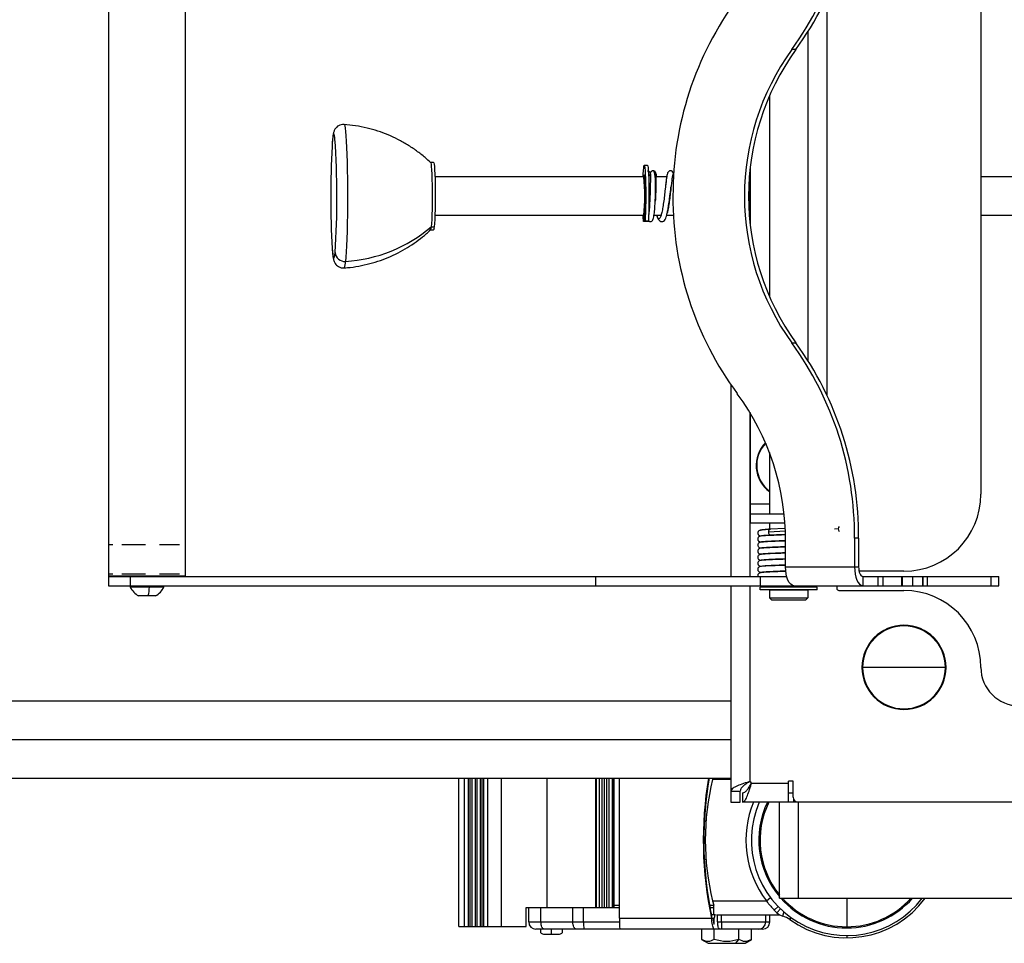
# Model space of a CAD drawing. Header units: millimetres. Extents: x -1710 to 1606, y -930 to 1956.
# Tile 24 of 27: x -585 to -260, y 1462 to 1766. Entities that reach past the tile are written whole.
import ezdxf

# ---------------------------------------------------------------- set-up
doc = ezdxf.new("R2010")
doc.units = ezdxf.units.MM

msp = doc.modelspace()

# ---------------------------------------------------------------- linework, layer by layer
at = {"color": 7, "linetype": 'Continuous', "lineweight": 25}
for p, q in [((-555.89, 1833.62), (-555.89, 1582.8)), ((-555.76, 1582.8), (-555.76, 1833.62)), ((-530.49, 1582.8), (-530.49, 1833.62)), ((-267.72, 1806.64), (-267.72, 1609.79)), ((-318.52, 1642.45), (-318.52, 1773.97)), ((-324.87, 1762.42), (-324.87, 1654.01)), ((-328.86, 1756.61), (-330.2, 1756.61)), ((-337.57, 1741.44), (-337.57, 1674.99)), ((-481.89, 1727.18), (-481.9, 1726.85)), ((-448.51, 1719.32), (-449.52, 1719.32)), ((-377.86, 1718.37), (-378.92, 1718.37)), ((-379.09, 1714.56), (-448.07, 1714.56)), ((-379.06, 1715.19), (-379.09, 1715.19)), ((-379.03, 1714.45), (-379.04, 1714.79)), ((-378.8, 1714.79), (-378.84, 1712.89)), ((-378.72, 1714.79), (-378.8, 1714.79)), ((-371.51, 1714.56), (-375.07, 1714.56)), ((-369.26, 1714.56), (-369.67, 1714.56)), ((-344.05, 1716.08), (-344.05, 1700.35)), ((-343.92, 1717.34), (-343.92, 1699.09)), ((265.68, 1714.56), (-267.72, 1714.56)), ((-370.11, 1711.04), (-370.07, 1711.4)), ((-378.68, 1708.21), (-378.59, 1708.21)), ((-378.69, 1700.44), (-378.74, 1704.92)), ((-379.09, 1701.86), (-448.07, 1701.86)), ((-379.14, 1701.86), (-379.15, 1700.44)), ((-378.72, 1703.18), (-378.91, 1703.18)), ((-377.48, 1701.86), (-377.48, 1701.86)), ((-373.4, 1701.86), (-375.72, 1701.86)), ((-369.26, 1701.86), (-371.53, 1701.86)), ((265.68, 1701.86), (-267.72, 1701.86)), ((-449.3, 1698.12), (-448.29, 1698.12)), ((-377.59, 1699.88), (-379.19, 1699.88)), ((-379.15, 1700.44), (-378.69, 1700.44)), ((-378.64, 1700.02), (-377.57, 1700.02)), ((-449.52, 1697.1), (-448.51, 1697.1)), ((-330.2, 1659.82), (-328.86, 1659.82)), ((-350.27, 1645.89), (-350.27, 1582.67)), ((-344.05, 1636.91), (-344.05, 1582.67)), ((-343.92, 1636.7), (-343.92, 1600.26)), ((-337.57, 1623.6), (-337.57, 1603.31)), ((-337.57, 1606.49), (-343.92, 1606.49)), ((-343.92, 1603.31), (-332.74, 1603.31)), ((-332.47, 1600.26), (-343.92, 1600.26)), ((-332.31, 1597.56), (-337.89, 1597.3)), ((-337.57, 1600.26), (-337.57, 1598.28)), ((-332.36, 1598.52), (-337.28, 1598.29)), ((-314.82, 1598.36), (-316.08, 1598.3)), ((-337.19, 1596.31), (-332.28, 1596.54)), ((-332.24, 1585.85), (-332.24, 1594.1)), ((-309.45, 1595.29), (-309.45, 1585.85)), ((-308.11, 1595.29), (-309.45, 1595.29)), ((-308.11, 1595.29), (-308.11, 1585.85)), ((-554.44, 1593.08), (-555.89, 1593.08)), ((-543.71, 1593.08), (-551.56, 1593.08)), ((-532.46, 1593.08), (-539.11, 1593.08)), ((-530.49, 1593.08), (-530.73, 1593.08)), ((-337.57, 1586.29), (-337.57, 1586.23)), ((-337.57, 1584.25), (-337.57, 1584.23)), ((-332.24, 1585.85), (-308.11, 1585.85)), ((-293.12, 1584.39), (-307.95, 1584.39)), ((-554.44, 1583.45), (-555.89, 1583.45)), ((-530.49, 1582.8), (-555.89, 1582.8)), ((-555.89, 1582.67), (-555.89, 1579.62)), ((-555.89, 1582.67), (-331.86, 1582.67)), ((-555.83, 1579.62), (-555.83, 1582.67)), ((-543.71, 1583.45), (-551.56, 1583.45)), ((-548.79, 1582.67), (-548.79, 1579.62)), ((-540.44, 1582.67), (-540.22, 1582.8)), ((-532.46, 1583.45), (-539.11, 1583.45)), ((-530.49, 1583.45), (-530.73, 1583.45)), ((-394.91, 1579.62), (-394.91, 1582.67)), ((-340.67, 1582.67), (-340.67, 1579.62)), ((-306.7, 1582.67), (-306.7, 1579.62)), ((-306.7, 1582.67), (-261.75, 1582.67)), ((-301.81, 1582.67), (-301.81, 1579.62)), ((-299.98, 1579.62), (-299.98, 1582.67)), ((-293.98, 1582.67), (-293.98, 1579.62)), ((-293.67, 1582.67), (-293.67, 1579.62)), ((-290.23, 1579.62), (-290.23, 1582.67)), ((-286.9, 1582.67), (-286.9, 1579.62)), ((-286.9, 1579.62), (-286.9, 1582.67)), ((-285.42, 1582.67), (-285.42, 1579.62)), ((-264.34, 1579.62), (-264.34, 1582.67)), ((-261.75, 1579.62), (-261.75, 1582.67)), ((-555.89, 1579.62), (-261.75, 1579.62)), ((-548.74, 1579.62), (-548.74, 1579.17)), ((-537.64, 1579.17), (-548.74, 1579.17)), ((-548.68, 1579.62), (-548.68, 1579.17)), ((-537.64, 1579.17), (-537.64, 1579.62)), ((-350.27, 1579.62), (-350.27, 1508.19)), ((-344.05, 1579.62), (-344.05, 1514.92)), ((-321.83, 1579.18), (-340.62, 1579.18)), ((-340.62, 1578.29), (-340.62, 1579.18)), ((-321.83, 1578.29), (-340.62, 1578.29)), ((-337.57, 1579.62), (-337.57, 1579.18)), ((-337.57, 1578.19), (-337.57, 1575.62)), ((-337.57, 1578.19), (-324.87, 1578.19)), ((-337.17, 1578.29), (-337.17, 1578.19)), ((-331.22, 1578.19), (-331.22, 1578.29)), ((-330.18, 1579.82), (-330.18, 1579.62)), ((-325.28, 1578.19), (-325.28, 1578.29)), ((-324.87, 1579.62), (-324.87, 1579.18)), ((-324.87, 1578.19), (-324.87, 1575.62)), ((-321.83, 1578.29), (-321.83, 1579.18)), ((-315.35, 1579.62), (-315.35, 1578.8)), ((-314.59, 1578.04), (-293.12, 1578.04)), ((-540.41, 1576.27), (-545.97, 1576.27)), ((-337.57, 1575.62), (-324.87, 1575.62)), ((-336.81, 1574.86), (-337.57, 1575.62)), ((-325.64, 1574.86), (-336.81, 1574.86)), ((-325.64, 1574.86), (-324.87, 1575.62)), ((-279.23, 1552.64), (-307.02, 1552.64)), ((-350.27, 1541.52), (-639.2, 1541.52)), ((-628.2, 1528.82), (-350.27, 1528.82)), ((-639.2, 1516.12), (-350.27, 1516.12)), ((-440.16, 1467.04), (-440.16, 1516.12)), ((-438.26, 1467.04), (-438.26, 1516.12)), ((-436.98, 1467.04), (-436.98, 1516.12)), ((-436.4, 1467.04), (-436.4, 1516.12)), ((-435.74, 1467.04), (-435.74, 1516.12)), ((-434.72, 1467.04), (-434.72, 1516.12)), ((-434.09, 1467.04), (-434.09, 1516.12)), ((-433.01, 1467.04), (-433.01, 1516.12)), ((-432.43, 1467.04), (-432.43, 1516.12)), ((-431.87, 1467.04), (-431.87, 1516.12)), ((-430.57, 1467.04), (-430.57, 1516.12)), ((-426.14, 1467.04), (-426.14, 1516.12)), ((-410.96, 1473.39), (-410.96, 1516.12)), ((-394.91, 1473.39), (-394.91, 1516.12)), ((-394.7, 1473.39), (-394.7, 1516.12)), ((-393.67, 1473.39), (-393.67, 1516.12)), ((-392.84, 1473.39), (-392.84, 1516.12)), ((-392.01, 1473.39), (-392.01, 1516.12)), ((-391.3, 1473.39), (-391.3, 1516.12)), ((-390.5, 1473.39), (-390.5, 1516.12)), ((-389.39, 1473.39), (-389.39, 1516.12)), ((-388.95, 1473.39), (-388.95, 1516.12)), ((-388.89, 1473.39), (-388.89, 1516.12)), ((-387.11, 1469.8), (-387.11, 1516.12)), ((-356.23, 1516.12), (-356.35, 1515.68)), ((-350.27, 1515.68), (-356.35, 1515.68)), ((-344.38, 1514.87), (-344.22, 1514.87)), ((-343.59, 1514.1), (-343.59, 1514.25)), ((-343.54, 1514.41), (-331.22, 1514.41)), ((-331.22, 1508.19), (-331.22, 1515.05)), ((-329.7, 1515.05), (-331.22, 1515.05)), ((-329.7, 1509.77), (-329.7, 1515.05)), ((-350.27, 1511.77), (-347.23, 1511.77)), ((-347.23, 1508.19), (-347.23, 1511.77)), ((-346.43, 1511.24), (-346.43, 1508.19)), ((-331.22, 1511.24), (-329.7, 1511.24)), ((-350.27, 1508.19), (-347.23, 1508.19)), ((535.55, 1508.19), (-346.43, 1508.19)), ((-334.27, 1476.44), (-334.27, 1508.19)), ((-329.64, 1509.33), (-329.64, 1508.19)), ((-328.05, 1508.19), (-328.05, 1476.44)), ((-358.55, 1501.89), (-359.08, 1502.11)), ((-359.08, 1489.12), (-358.55, 1489.34)), ((-388.89, 1474.18), (-387.11, 1474.18)), ((-357.35, 1474.18), (-356, 1474.18)), ((-356.35, 1475.55), (-338.59, 1475.55)), ((-356.35, 1475.55), (-355.99, 1474.15)), ((-355.99, 1470.92), (-355.99, 1474.15)), ((-338.59, 1475.55), (-337.17, 1476.62)), ((-335.96, 1472.48), (-334.68, 1473.71)), ((-334.27, 1476.44), (332.22, 1476.44)), ((-312.05, 1476.44), (-312.05, 1466.6)), ((-417.96, 1467.04), (-417.96, 1473.39)), ((-417.96, 1473.39), (-388.89, 1473.39)), ((-417.12, 1473.36), (-417.12, 1468.6)), ((-417.12, 1473.36), (-387.11, 1473.36)), ((-413.05, 1468.6), (-413.05, 1473.36)), ((-411.96, 1473.39), (-411.96, 1473.36)), ((-409.63, 1473.36), (-409.63, 1473.39)), ((-407.18, 1473.36), (-407.18, 1473.39)), ((-402.51, 1468.6), (-402.51, 1473.36)), ((-399.03, 1468.6), (-399.03, 1473.36)), ((-357.21, 1473.39), (-355.99, 1473.39)), ((-355.35, 1470.92), (-356.78, 1470.92)), ((-334, 1470.85), (-355.11, 1470.85)), ((-354.68, 1468.6), (-354.68, 1470.85)), ((-353.41, 1468.6), (-353.41, 1470.85)), ((-338.78, 1468.6), (-338.78, 1470.85)), ((-337.45, 1468.6), (-337.45, 1470.85)), ((-337.45, 1468.6), (-337.45, 1470.85)), ((-335.14, 1471.66), (-333.91, 1472.94)), ((-332.79, 1471.92), (-333.2, 1470.53)), ((-417.12, 1468.6), (-387.09, 1468.6)), ((-387.11, 1469.8), (-356.24, 1469.8)), ((-356.66, 1470.21), (-356.69, 1470.21)), ((-356.24, 1469.8), (-355.93, 1467.9)), ((-355.82, 1469.75), (-356.23, 1469.75)), ((-355.82, 1468.31), (-356, 1468.31)), ((-355.82, 1468.31), (-355.82, 1469.75)), ((-354.68, 1468.6), (-337.45, 1468.6)), ((-330.8, 1469.37), (-330.36, 1469.99)), ((-440.16, 1467.04), (-417.96, 1467.04)), ((-339.83, 1466.22), (-414.73, 1466.22)), ((-412.24, 1464.6), (-406.9, 1464.6)), ((-359.95, 1462.77), (-359.95, 1466.22)), ((-355.84, 1462.77), (-355.84, 1466.22)), ((-347.63, 1462.77), (-347.63, 1466.22)), ((-343.52, 1462.77), (-343.52, 1466.22)), ((-312.05, 1464.12), (-312.05, 1463.36)), ((-359.96, 1462.78), (-357.83, 1461.55)), ((-357.83, 1461.55), (-345.64, 1461.55)), ((-348.69, 1461.55), (-347.63, 1462.77)), ((-345.64, 1461.55), (-343.51, 1462.78))]:
    msp.add_line(p, q, dxfattribs=at)
at = {"color": 7, "linetype": 'Continuous', "lineweight": 25, "flags": 128}
for points in [[(-478.08, 1731.9), (-478.01, 1731.84), (-477.87, 1731.44), (-477.73, 1730.68), (-477.6, 1729.56), (-477.47, 1728.1), (-477.36, 1726.34), (-477.26, 1724.28), (-477.17, 1721.97), (-477.09, 1719.45), (-477.03, 1716.75), (-476.99, 1713.91), (-476.97, 1710.98), (-476.96, 1708.01), (-476.97, 1705.05), (-477, 1702.13), (-477.04, 1699.31), (-477.1, 1696.63), (-477.18, 1694.13), (-477.27, 1691.85), (-477.37, 1689.83), (-477.49, 1688.11), (-477.61, 1686.69)], [(-481.12, 1727.19), (-481.15, 1727.46), (-481.27, 1728.22), (-481.4, 1728.65), (-481.53, 1728.72), (-481.65, 1728.44), (-481.78, 1727.81), (-481.9, 1726.85)], [(-481.9, 1726.85), (-482.01, 1725.57), (-482.07, 1724.65)], [(-449.5, 1719.31), (-449.46, 1719.24), (-449.36, 1718.8), (-449.27, 1718), (-449.19, 1716.87), (-449.12, 1715.44), (-449.06, 1713.77), (-449.02, 1711.91), (-449, 1709.92), (-448.99, 1707.87), (-449, 1705.84), (-449.03, 1703.88), (-449.08, 1702.08), (-449.14, 1700.48), (-449.22, 1699.14), (-449.3, 1698.12)], [(-448.51, 1719.32), (-448.44, 1719.24), (-448.35, 1718.8), (-448.26, 1718), (-448.17, 1716.87), (-448.1, 1715.44), (-448.05, 1713.77), (-448.01, 1711.91), (-447.98, 1709.92), (-447.98, 1707.87), (-447.99, 1705.84), (-448.02, 1703.88), (-448.07, 1702.08), (-448.13, 1700.48), (-448.2, 1699.14), (-448.29, 1698.12)], [(-379.3, 1714.56), (-379.26, 1715.49), (-379.19, 1716.72), (-379.1, 1717.62), (-379.01, 1718.18), (-378.92, 1718.37), (-378.83, 1718.18), (-378.74, 1717.62), (-378.66, 1716.72), (-378.58, 1715.49), (-378.52, 1714), (-378.48, 1712.29), (-378.45, 1710.43), (-378.44, 1708.49), (-378.44, 1706.54), (-378.47, 1704.64), (-378.51, 1702.89), (-378.57, 1701.33), (-378.64, 1700.02), (-378.64, 1700.02)], [(-377.86, 1718.37), (-377.76, 1718.18), (-377.67, 1717.62), (-377.59, 1716.72), (-377.52, 1715.49), (-377.46, 1714), (-377.41, 1712.29), (-377.38, 1710.43), (-377.37, 1708.49), (-377.38, 1706.54), (-377.4, 1704.64), (-377.44, 1702.89), (-377.5, 1701.33), (-377.57, 1700.02)], [(-379.09, 1715.19), (-379.13, 1714.7), (-379.14, 1714.56)], [(-379.09, 1715.19), (-379.08, 1715.24), (-379.08, 1715.27), (-379.07, 1715.26), (-379.06, 1715.22), (-379.05, 1715.15), (-379.05, 1715.05), (-379.04, 1714.92), (-379.04, 1714.79)], [(-378.8, 1714.79), (-378.8, 1714.92), (-378.8, 1715.05), (-378.79, 1715.15), (-378.78, 1715.22), (-378.78, 1715.26), (-378.77, 1715.27), (-378.76, 1715.24), (-378.75, 1715.19)], [(-379.21, 1700.02), (-379.28, 1701.33), (-379.3, 1701.86)], [(-482.02, 1690.94), (-481.95, 1690.06), (-481.83, 1688.96), (-481.71, 1688.2), (-481.58, 1687.78), (-481.45, 1687.71), (-481.32, 1687.98), (-481.2, 1688.61), (-481.08, 1689.57)], [(-329.5, 1579.62), (-330.03, 1579.74), (-330.55, 1580.1), (-331.02, 1580.67), (-331.44, 1581.45), (-331.78, 1582.39), (-332.03, 1583.47), (-332.19, 1584.63), (-332.24, 1585.85)], [(-309.45, 1585.85), (-309.4, 1584.63), (-309.24, 1583.47), (-308.99, 1582.39), (-308.65, 1581.45), (-308.23, 1580.67), (-307.76, 1580.1), (-307.24, 1579.74), (-306.7, 1579.62)], [(-308.11, 1585.85), (-308.08, 1585.23), (-308, 1584.63), (-307.87, 1584.08), (-307.7, 1583.6), (-307.48, 1583.21), (-307.24, 1582.91), (-306.98, 1582.73), (-306.7, 1582.67)], [(-411.95, 1466.22), (-412.17, 1466.27), (-412.38, 1466.4), (-412.57, 1466.62), (-412.73, 1466.92), (-412.87, 1467.28), (-412.97, 1467.69), (-413.03, 1468.14), (-413.05, 1468.6)], [(-401.41, 1466.22), (-401.63, 1466.27), (-401.83, 1466.4), (-402.02, 1466.62), (-402.19, 1466.92), (-402.33, 1467.28), (-402.43, 1467.69), (-402.49, 1468.14), (-402.51, 1468.6)]]:
    msp.add_lwpolyline(points, dxfattribs=at)
at = {"color": 7, "linetype": 'Continuous', "lineweight": 25}
for centre, radius, start, end in [((-418.52, 1820.61), 109.07, 324.071, 0.2784), ((-416.76, 1820.48), 108.66, 324.0008, 0.3485), ((-260.47, 1708.76), 108.97, 143.6042, 180.2887), ((-263.05, 1708.21), 82.77, 144.219, 215.781), ((-261.7, 1708.21), 82.77, 144.219, 215.781), ((-164.19, 1708.34), 318.31, 177.0617, 183.1329), ((-752.19, 1708.12), 271.74, 356.0869, 4.0248), ((-430.48, 1708.21), 51.78, 352.9559, 7.0441), ((-461.32, 1709.39), 82.77, 359.7557, 4.0164), ((-460.7, 1708.04), 82.01, 357.8177, 0.1187), ((-383.05, 1708.82), 4.51, 352.2856, 2.8068), ((-260.89, 1707.53), 108.55, 179.6385, 216.4685), ((-480.43, 1734.47), 47.86, 273.3697, 310.5735), ((-451.2, 1697.97), 1.9, 333.2517, 4.5152), ((-449.71, 1697.89), 1.44, 326.5969, 8.8651), ((-378.82, 1700), 0.389, 177.4286, 199.1228), ((-381.86, 1700.32), 2.71, 350.5056, 2.5215), ((-375.98, 1700.32), 2.71, 177.4785, 189.4944), ((-379.02, 1700), 0.389, 340.8772, 2.5714), ((-377.96, 1700), 0.389, 340.8772, 2.5714), ((-477.95, 1689.82), 3.14, 184.4683, 276.1527), ((-481.3, 1686.35), 3.7, 330.3977, 5.2736), ((-418.11, 1595.95), 108.66, 359.6515, 35.9992), ((-417.17, 1595.82), 109.07, 359.7216, 35.929), ((-413.8, 1594.57), 81.56, 359.6722, 36.4349), ((-331.22, 1619.31), 10.72, 135.5014, 233.6713), ((-331.22, 1619.31), 10.56, 135.8478, 233.0531), ((-293.12, 1609.79), 25.4, 270, 0), ((-313.68, 1598.45), 1.14, 140.5571, 184.4101), ((-313.62, 1598.34), 1.19, 178.957, 222.2243), ((-543.19, 1581.7), 6.1, 204.518, 242.907), ((-558.17, 1579.84), 15.79, 346.9238, 357.5565), ((-543.19, 1581.7), 6.1, 297.093, 335.482), ((-314.59, 1578.8), 0.762, 180, 270), ((-293.12, 1552.64), 25.4, 0, 90), ((-293.12, 1552.64), 13.89, 0, 270), ((-293.12, 1552.64), 13.69, 0, 180), ((-293.12, 1552.64), 13.69, 180, 0), ((-293.12, 1552.64), 13.89, 270, 0), ((-255.02, 1552.64), 12.7, 180, 270), ((-237.98, 1495.61), 121.45, 170.2771, 192.2699), ((-237.81, 1495.61), 121.45, 170.2771, 190.3985), ((-274.96, 1495.61), 83.82, 166.1492, 193.8508), ((-344.05, 1514.41), 0.508, 0, 90), ((-328.11, 1509.77), 1.59, 180, 270), ((-312.05, 1495.61), 33.27, 157.7987, 217.0889), ((-312.05, 1495.61), 31.5, 156.4722, 322.4921), ((-312.05, 1495.61), 29.01, 154.316, 219.9929), ((-312.05, 1495.61), 28.61, 153.9311, 219.0307), ((-312.05, 1495.61), 29.01, 221.3804, 318.6196), ((-312.05, 1495.61), 28.61, 222.0883, 317.9117), ((-312.05, 1495.61), 32.26, 234.4478, 323.5238), ((-312.05, 1495.61), 33.27, 224.0567, 226.0475), ((-331.88, 1475.04), 4.7, 226.0475, 253.7379), ((-335.42, 1462.91), 7.94, 54.4478, 73.7379), ((-414.73, 1468.6), 2.38, 180, 270), ((-392.65, 1468.01), 6.4, 174.715, 196.2454), ((-289.76, 1469.91), 97.35, 180.065, 182.1734), ((-329, 1468.01), 24.42, 178.6038, 184.1954), ((-341.16, 1468.6), 2.38, 270.0086, 0.0086), ((-339.83, 1468.6), 2.38, 270, 0), ((-339.83, 1468.6), 2.38, 270.0086, 0.0086), ((-412.24, 1465.61), 1.02, 143.1301, 270), ((-391.53, 1465.63), 18.14, 178.1318, 183.268), ((-406.9, 1465.61), 1.02, 270, 36.8699)]:
    msp.add_arc(centre, radius, start, end, dxfattribs=at)
for points, knots in [([(-478.09, 1731.89), (-478.43, 1731.89), (-479.07, 1731.88), (-479.91, 1731.53), (-480.54, 1731.06), (-480.98, 1730.55), (-481.26, 1730.06), (-481.45, 1729.62), (-481.58, 1729.17), (-481.72, 1728.54), (-481.81, 1727.88), (-481.87, 1727.31), (-481.88, 1727.18)], [0, 0, 0, 0, 0.090344, 0.170019, 0.24123, 0.307867, 0.374067, 0.446868, 0.537825, 0.670996, 0.924367, 1, 1, 1, 1]), ([(-449.44, 1719.22), (-450.06, 1719.81), (-451.56, 1721.21), (-454.13, 1723.2), (-457.12, 1725.21), (-460.27, 1726.97), (-463.56, 1728.49), (-466.96, 1729.75), (-470.56, 1730.78), (-474.27, 1731.53), (-476.83, 1731.77), (-478.07, 1731.89)], [0, 0, 0, 0, 0.080527, 0.192747, 0.305395, 0.418364, 0.531579, 0.644984, 0.758535, 0.883496, 1, 1, 1, 1]), ([(-481.88, 1727.18), (-481.91, 1726.97), (-481.97, 1726.32), (-482.03, 1725.56), (-482.07, 1724.91), (-482.07, 1724.86)], [0, 0, 0, 0, 0.312169, 0.942521, 1, 1, 1, 1]), ([(-377.86, 1716.59), (-377.75, 1716.58), (-377.53, 1716.56), (-377.26, 1716.39), (-377.07, 1716.17), (-376.96, 1715.92), (-376.95, 1715.75), (-376.94, 1715.68)], [0, 0, 0, 0, 0.234859, 0.454787, 0.649872, 0.843289, 1, 1, 1, 1]), ([(-376.94, 1715.68), (-376.95, 1715.62), (-376.96, 1715.48), (-377.03, 1715.26), (-377.2, 1715.03), (-377.36, 1714.87), (-377.49, 1714.85), (-377.49, 1714.85)], [0, 0, 0, 0, 0.177839, 0.391006, 0.642623, 0.984634, 1, 1, 1, 1]), ([(-376.9, 1714.31), (-376.9, 1714.05), (-376.9, 1713.29), (-376.94, 1711.04), (-377.03, 1708.09), (-377.18, 1705.17), (-377.33, 1703.04), (-377.44, 1702.36), (-377.48, 1702.17)], [0, 0, 0, 0, 0.1049019, 0.3083609, 0.5118028, 0.7152517, 0.9186973, 1, 1, 1, 1]), ([(-375.09, 1715.68), (-375.1, 1715.77), (-375.12, 1715.96), (-375.25, 1716.22), (-375.46, 1716.43), (-375.71, 1716.56), (-376.01, 1716.61), (-376.31, 1716.56), (-376.56, 1716.43), (-376.77, 1716.22), (-376.9, 1715.96), (-376.92, 1715.77), (-376.92, 1715.68)], [0, 0, 0, 0, 0.0903, 0.204576, 0.294988, 0.394769, 0.5, 0.605231, 0.705012, 0.795424, 0.9097, 1, 1, 1, 1]), ([(-376.92, 1715.68), (-376.92, 1715.61), (-376.9, 1715.51), (-376.9, 1714.61), (-376.9, 1714.31)], [0, 0, 0, 0, 0.676735, 1, 1, 1, 1]), ([(-375.3, 1706.65), (-375.28, 1707.22), (-375.2, 1708.69), (-375.15, 1710.8), (-375.16, 1712.87), (-375.26, 1714.63), (-375.47, 1715.85), (-375.74, 1716.49), (-375.92, 1716.56), (-376.01, 1716.59)], [0, 0, 0, 0, 0.121408, 0.315389, 0.444286, 0.599852, 0.7843, 0.888395, 1, 1, 1, 1]), ([(-375.09, 1715.68), (-375.08, 1715.56), (-375.07, 1715.32), (-375.07, 1713.59), (-375.1, 1711.12), (-375.17, 1708.58), (-375.25, 1707.09), (-375.28, 1706.55)], [0, 0, 0, 0, 0.21702, 0.436143, 0.655542, 0.874929, 1, 1, 1, 1]), ([(-374.77, 1714.56), (-374.82, 1714.88), (-374.93, 1715.55), (-375.04, 1715.63), (-375.09, 1715.68)], [0, 0, 0, 0, 0.478591, 1, 1, 1, 1]), ([(-371.38, 1715.27), (-371.39, 1715.23), (-371.46, 1715.05), (-371.59, 1714.1), (-371.77, 1712.68), (-371.9, 1711.5), (-371.96, 1711)], [0, 0, 0, 0, 0.0793595, 0.4158388, 0.7522867, 1, 1, 1, 1]), ([(-369.27, 1715.56), (-369.29, 1715.65), (-369.37, 1716.03), (-369.58, 1716.38), (-370.13, 1716.62), (-370.56, 1716.56), (-370.98, 1716.32), (-371.23, 1715.89), (-371.38, 1715.35), (-371.49, 1714.66), (-371.63, 1713.69), (-371.78, 1712.54), (-371.88, 1711.66), (-371.93, 1711.23)], [0, 0, 0, 0, 0.041632, 0.186978, 0.266047, 0.309111, 0.353307, 0.44485, 0.546697, 0.660133, 0.774401, 0.887845, 1, 1, 1, 1]), ([(-369.11, 1714.92), (-369.16, 1715.17), (-369.27, 1715.7), (-369.42, 1715.73), (-369.59, 1715.18), (-369.77, 1714), (-369.95, 1712.46), (-370.09, 1711.21), (-370.15, 1710.65)], [0, 0, 0, 0, 0.15598, 0.331162, 0.50636, 0.681556, 0.856737, 1, 1, 1, 1]), ([(-374.78, 1701.86), (-374.77, 1701.85), (-374.67, 1701.42), (-374.47, 1700.9), (-374.1, 1700.23), (-373.57, 1699.86), (-373.04, 1699.81), (-372.43, 1700), (-371.99, 1700.54), (-371.66, 1701.33), (-371.35, 1702.49), (-371.06, 1703.95), (-370.77, 1705.8), (-370.5, 1707.73), (-370.28, 1709.57), (-370.17, 1710.54), (-370.11, 1711.05)], [0, 0, 0, 0, 0.002444, 0.08871, 0.163145, 0.231251, 0.266866, 0.303257, 0.380628, 0.4679, 0.558007, 0.64578, 0.734261, 0.850509, 0.921336, 1, 1, 1, 1]), ([(-371.96, 1711), (-371.98, 1710.83), (-372.07, 1710.01), (-372.26, 1708.3), (-372.54, 1706.12), (-372.86, 1704.09), (-373.2, 1702.42), (-373.55, 1701.25), (-373.93, 1700.68), (-374.3, 1700.79), (-374.57, 1701.22), (-374.72, 1701.76), (-374.74, 1701.86)], [0, 0, 0, 0, 0.031078, 0.148927, 0.266777, 0.384616, 0.502455, 0.620304, 0.738154, 0.855993, 0.973831, 1, 1, 1, 1]), ([(-370.15, 1710.65), (-370.17, 1710.53), (-370.25, 1709.75), (-370.44, 1708.1), (-370.73, 1705.94), (-371.01, 1704.09), (-371.2, 1703.22), (-371.28, 1702.87)], [0, 0, 0, 0, 0.046963, 0.304745, 0.562526, 0.820282, 1, 1, 1, 1]), ([(-377.57, 1700.09), (-377.54, 1700.06), (-377.45, 1699.97), (-377.19, 1699.85), (-376.88, 1699.82), (-376.51, 1699.89), (-376.05, 1700.29), (-375.77, 1701.25), (-375.51, 1703.17), (-375.38, 1705.09), (-375.32, 1706.34), (-375.3, 1706.65)], [0, 0, 0, 0, 0.0207612, 0.0597592, 0.099637, 0.1430016, 0.2406223, 0.4643552, 0.6930063, 0.9227423, 1, 1, 1, 1]), ([(-478.08, 1684.56), (-477.71, 1684.57), (-476.09, 1684.65), (-473.25, 1685.1), (-469.61, 1685.88), (-466.09, 1686.97), (-462.7, 1688.3), (-459.48, 1689.87), (-456.42, 1691.66), (-453.56, 1693.65), (-451.25, 1695.48), (-449.96, 1696.71), (-449.49, 1697.16)], [0, 0, 0, 0, 0.034259, 0.152755, 0.269705, 0.385144, 0.499082, 0.611513, 0.722406, 0.831713, 0.939357, 1, 1, 1, 1]), ([(-482.01, 1690.72), (-481.99, 1690.51), (-481.94, 1689.78), (-481.84, 1688.8), (-481.72, 1687.91), (-481.58, 1687.27), (-481.44, 1686.78), (-481.21, 1686.26), (-480.86, 1685.7), (-480.29, 1685.14), (-479.51, 1684.71), (-478.73, 1684.48), (-478.25, 1684.55), (-478.08, 1684.57)], [0, 0, 0, 0, 0.076722, 0.259202, 0.449934, 0.56086, 0.650163, 0.709854, 0.769517, 0.830452, 0.895578, 0.963452, 1, 1, 1, 1]), ([(-337.45, 1598.25), (-337.97, 1598.21), (-338.93, 1598.14), (-339.96, 1598.01), (-340.63, 1597.87), (-341.03, 1597.72), (-341.26, 1597.54), (-341.36, 1597.38), (-341.4, 1597.23), (-341.42, 1597.13), (-341.42, 1597.01), (-341.41, 1596.84), (-341.37, 1596.69), (-341.31, 1596.57), (-341.27, 1596.5), (-341.19, 1596.37), (-341.06, 1596.26), (-340.84, 1596.15), (-340.53, 1596.1), (-340.34, 1596.07)], [0, 0, 0, 0, 0.166636, 0.312601, 0.435106, 0.533268, 0.607375, 0.658817, 0.676641, 0.689524, 0.698711, 0.706857, 0.732973, 0.738676, 0.745157, 0.761206, 0.808351, 0.877734, 1, 1, 1, 1]), ([(-340.2, 1597.95), (-340.21, 1597.95), (-340.63, 1597.99), (-340.45, 1598.06), (-339.57, 1598.17), (-338.04, 1598.25), (-337.26, 1598.29)], [0, 0, 0, 0, 0.003104, 0.329488, 0.661373, 1, 1, 1, 1]), ([(-337.5, 1596.25), (-337.72, 1596.24), (-338.49, 1596.2), (-339.41, 1596.13), (-340.19, 1596.07), (-340.68, 1595.98), (-341.01, 1595.84), (-341.24, 1595.6), (-341.37, 1595.38), (-341.44, 1595.09), (-341.4, 1594.75), (-341.3, 1594.52), (-341.1, 1594.28), (-340.85, 1594.16), (-340.52, 1594.09), (-340.32, 1594.05)], [0, 0, 0, 0, 0.06523, 0.234267, 0.379149, 0.495662, 0.586142, 0.623658, 0.65712, 0.685668, 0.711743, 0.740435, 0.775548, 0.872474, 1, 1, 1, 1]), ([(-332.25, 1594.47), (-332.4, 1594.46), (-332.91, 1594.44), (-334.19, 1594.39), (-335.95, 1594.32), (-337.83, 1594.22), (-339.59, 1594.12), (-340.71, 1594.03), (-341.3, 1593.54), (-341.4, 1593.24), (-341.42, 1593.12), (-341.42, 1593.06), (-341.42, 1593.01), (-341.42, 1592.93), (-341.4, 1592.79), (-341.29, 1592.49), (-340.97, 1592.16), (-340.47, 1592.11), (-340.21, 1592.09)], [0, 0, 0, 0, 0.026157, 0.085391, 0.214222, 0.340918, 0.464307, 0.676061, 0.756309, 0.780129, 0.787829, 0.790719, 0.793077, 0.795479, 0.80613, 0.830076, 0.911286, 1, 1, 1, 1]), ([(-340.19, 1593.94), (-340.23, 1593.94), (-340.65, 1593.99), (-340.4, 1594.06), (-339.34, 1594.17), (-337.11, 1594.3), (-334.6, 1594.38), (-332.89, 1594.45), (-332.25, 1594.47)], [0, 0, 0, 0, 0.018676, 0.229067, 0.445178, 0.663975, 0.873997, 1, 1, 1, 1]), ([(-340.3, 1596.04), (-340.33, 1596.05), (-340.45, 1596.1), (-339.47, 1596.19), (-337.97, 1596.27), (-337.21, 1596.31)], [0, 0, 0, 0, 0.16191, 0.576741, 1, 1, 1, 1]), ([(-340.27, 1594.06), (-340.19, 1594.08), (-340, 1594.14), (-338.39, 1594.25), (-335.84, 1594.37), (-333.61, 1594.44), (-332.39, 1594.49), (-332.25, 1594.49)], [0, 0, 0, 0, 0.176564, 0.444262, 0.707651, 0.965279, 1, 1, 1, 1]), ([(-332.33, 1596.47), (-332.54, 1596.46), (-333.11, 1596.44), (-334.51, 1596.39), (-336.11, 1596.33), (-337.12, 1596.27), (-337.5, 1596.25)], [0, 0, 0, 0, 0.110177, 0.305053, 0.737472, 1, 1, 1, 1]), ([(-337.08, 1596.29), (-336.66, 1596.31), (-335.45, 1596.37), (-333.68, 1596.42), (-332.47, 1596.47), (-332.33, 1596.47)], [0, 0, 0, 0, 0.319032, 0.921363, 1, 1, 1, 1]), ([(-333.46, 1594.45), (-333.33, 1594.46), (-332.94, 1594.47), (-332.52, 1594.48), (-332.25, 1594.49)], [0, 0, 0, 0, 0.34596, 1, 1, 1, 1]), ([(-332.24, 1592.46), (-332.36, 1592.46), (-332.9, 1592.44), (-334.24, 1592.39), (-336.07, 1592.31), (-337.87, 1592.22), (-339.19, 1592.13), (-340.03, 1592.07), (-340.6, 1591.98), (-340.98, 1591.83), (-341.23, 1591.6), (-341.35, 1591.41), (-341.4, 1591.22), (-341.43, 1591.03), (-341.4, 1590.75), (-341.3, 1590.51), (-341.11, 1590.27), (-340.87, 1590.14), (-340.55, 1590.08), (-340.37, 1590.04)], [0, 0, 0, 0, 0.0190783, 0.0915784, 0.2235904, 0.3472532, 0.4607818, 0.5605468, 0.6442683, 0.7132084, 0.7431892, 0.7701151, 0.781401, 0.7913879, 0.8092578, 0.8282448, 0.8508533, 0.9120726, 1, 1, 1, 1]), ([(-340.39, 1592), (-340.4, 1592), (-340.6, 1592.04), (-339.89, 1592.11), (-338.22, 1592.24), (-335.53, 1592.35), (-333.39, 1592.42), (-332.28, 1592.46), (-332.24, 1592.46)], [0, 0, 0, 0, 0.021459, 0.260708, 0.50923, 0.751868, 0.991926, 1, 1, 1, 1]), ([(-340.29, 1592.01), (-340.33, 1592.03), (-340.41, 1592.09), (-339.25, 1592.19), (-337.07, 1592.32), (-334.56, 1592.4), (-332.86, 1592.46), (-332.24, 1592.49)], [0, 0, 0, 0, 0.143227, 0.38473, 0.629234, 0.863933, 1, 1, 1, 1]), ([(-332.4, 1588.44), (-333.03, 1588.42), (-334.57, 1588.36), (-336.75, 1588.27), (-338.64, 1588.16), (-339.84, 1588.08), (-340.62, 1587.97), (-341.12, 1587.74), (-341.35, 1587.39), (-341.42, 1587.14), (-341.43, 1586.94), (-341.4, 1586.75), (-341.32, 1586.53), (-341.1, 1586.23), (-340.87, 1586.13), (-340.54, 1586.06), (-340.39, 1586.03)], [0, 0, 0, 0, 0.107845, 0.2625557, 0.4072697, 0.5364261, 0.6460175, 0.7379563, 0.7768102, 0.7915533, 0.8036438, 0.8148836, 0.8266529, 0.8538464, 0.9321087, 1, 1, 1, 1]), ([(-332.34, 1590.45), (-332.76, 1590.43), (-333.89, 1590.39), (-335.59, 1590.31), (-337.32, 1590.23), (-338.66, 1590.17), (-339.68, 1590.09), (-340.4, 1590), (-340.86, 1589.87), (-341.12, 1589.75), (-341.33, 1589.44), (-341.4, 1589.23), (-341.42, 1589.07), (-341.42, 1588.94), (-341.41, 1588.81), (-341.34, 1588.57), (-341.09, 1588.25), (-340.73, 1588.07), (-340.36, 1588.02), (-340.3, 1588.01)], [0, 0, 0, 0, 0.070982, 0.188145, 0.300421, 0.408686, 0.509113, 0.600117, 0.681299, 0.745955, 0.770292, 0.781516, 0.792625, 0.798676, 0.805557, 0.822434, 0.869665, 0.976795, 1, 1, 1, 1]), ([(-340.3, 1590), (-340.36, 1590.01), (-340.6, 1590.05), (-339.88, 1590.13), (-338.16, 1590.26), (-335.49, 1590.37), (-333.38, 1590.44), (-332.34, 1590.48)], [0, 0, 0, 0, 0.06038, 0.293124, 0.534889, 0.770929, 1, 1, 1, 1]), ([(-340.33, 1587.98), (-340.37, 1587.99), (-340.55, 1588.03), (-339.75, 1588.11), (-337.93, 1588.24), (-335.31, 1588.34), (-333.32, 1588.41), (-332.4, 1588.44)], [0, 0, 0, 0, 0.053931, 0.296712, 0.547568, 0.790628, 1, 1, 1, 1]), ([(-340.3, 1590), (-340.3, 1590.02), (-340.33, 1590.07), (-339.07, 1590.18), (-336.8, 1590.3), (-334.34, 1590.38), (-332.76, 1590.44), (-332.24, 1590.46)], [0, 0, 0, 0, 0.142167, 0.391881, 0.642734, 0.883885, 1, 1, 1, 1]), ([(-340.28, 1588.02), (-340.28, 1588.04), (-340.28, 1588.1), (-339.03, 1588.2), (-336.74, 1588.32), (-334.3, 1588.4), (-332.74, 1588.46), (-332.24, 1588.47)], [0, 0, 0, 0, 0.125394, 0.38151, 0.638795, 0.886128, 1, 1, 1, 1]), ([(-333.22, 1590.45), (-333.13, 1590.45), (-332.81, 1590.46), (-332.48, 1590.47), (-332.24, 1590.48)], [0, 0, 0, 0, 0.287802, 1, 1, 1, 1]), ([(-332.24, 1586.44), (-332.64, 1586.42), (-333.69, 1586.38), (-335.32, 1586.31), (-337.02, 1586.23), (-338.83, 1586.14), (-340.11, 1586.05), (-340.84, 1585.86), (-341.11, 1585.75), (-341.33, 1585.44), (-341.4, 1585.22), (-341.43, 1585.02), (-341.42, 1584.82), (-341.35, 1584.57), (-341.1, 1584.24), (-340.76, 1584.06), (-340.41, 1584.01), (-340.32, 1584)], [0, 0, 0, 0, 0.065935, 0.176741, 0.284709, 0.392436, 0.591069, 0.679895, 0.751537, 0.777344, 0.788851, 0.800023, 0.812487, 0.828006, 0.869626, 0.966678, 1, 1, 1, 1]), ([(-332.13, 1584.44), (-332.46, 1584.43), (-333.38, 1584.39), (-335.32, 1584.31), (-337.69, 1584.2), (-339.54, 1584.09), (-340.51, 1583.98), (-341.08, 1583.72), (-341.32, 1583.45), (-341.41, 1583.2), (-341.43, 1583.01), (-341.42, 1582.88), (-341.4, 1582.78), (-341.39, 1582.7), (-341.36, 1582.67), (-341.36, 1582.67)], [0, 0, 0, 0, 0.0667654, 0.1847624, 0.4018589, 0.6020928, 0.7756154, 0.852878, 0.922021, 0.9440432, 0.9570895, 0.9641169, 0.9788378, 0.9993526, 1, 1, 1, 1]), ([(-340.37, 1586.01), (-340.39, 1586.02), (-340.53, 1586.06), (-339.7, 1586.13), (-337.89, 1586.26), (-335.22, 1586.36), (-333.2, 1586.43), (-332.24, 1586.47)], [0, 0, 0, 0, 0.025841, 0.274086, 0.530588, 0.779119, 1, 1, 1, 1]), ([(-340.28, 1583.96), (-340.34, 1583.97), (-340.52, 1584.02), (-339.6, 1584.12), (-337.64, 1584.24), (-334.98, 1584.34), (-333.02, 1584.41), (-332.13, 1584.44)], [0, 0, 0, 0, 0.103636, 0.337284, 0.576907, 0.807751, 1, 1, 1, 1]), ([(-340.28, 1584.02), (-340.25, 1584.04), (-340.18, 1584.09), (-338.8, 1584.2), (-336.41, 1584.32), (-334.02, 1584.4), (-332.56, 1584.45), (-332.17, 1584.46)], [0, 0, 0, 0, 0.142885, 0.402038, 0.66035, 0.909724, 1, 1, 1, 1]), ([(-336.76, 1586.27), (-336.62, 1586.28), (-335.72, 1586.33), (-334.11, 1586.37), (-332.7, 1586.43), (-332.36, 1586.44)], [0, 0, 0, 0, 0.124458, 0.785606, 1, 1, 1, 1]), ([(-545.79, 1582.8), (-545.83, 1582.77), (-545.91, 1582.73), (-545.98, 1582.69), (-546, 1582.67)], [0, 0, 0, 0, 0.637315, 1, 1, 1, 1]), ([(-540.65, 1582.8), (-540.93, 1582.77), (-541.38, 1582.73), (-542.03, 1582.69), (-542.27, 1582.67)], [0, 0, 0, 0, 0.625, 1, 1, 1, 1]), ([(-344.05, 1514.92), (-344.11, 1514.91), (-344.22, 1514.89), (-344.33, 1514.87), (-344.38, 1514.87)], [0, 0, 0, 0, 0.56, 1, 1, 1, 1]), ([(-344.05, 1514.92), (-344.08, 1514.91), (-344.14, 1514.89), (-344.19, 1514.87), (-344.22, 1514.87)], [0, 0, 0, 0, 0.559997, 1, 1, 1, 1]), ([(-343.59, 1514.25), (-343.58, 1514.28), (-343.57, 1514.34), (-343.55, 1514.39), (-343.54, 1514.41)], [0, 0, 0, 0, 0.5599972, 1, 1, 1, 1]), ([(-343.59, 1514.1), (-343.58, 1514.16), (-343.57, 1514.26), (-343.55, 1514.37), (-343.54, 1514.41)], [0, 0, 0, 0, 0.560001, 1, 1, 1, 1]), ([(-357.26, 1473.69), (-357.15, 1473.04), (-356.96, 1471.88), (-356.75, 1470.72), (-356.66, 1470.21)], [0, 0, 0, 0, 0.560365, 1, 1, 1, 1]), ([(-338.59, 1475.55), (-338.35, 1475.23), (-338.02, 1474.81), (-337.53, 1474.22), (-336.89, 1473.46), (-336.35, 1472.89), (-335.96, 1472.48)], [0, 0, 0, 0, 0.283121, 0.37429, 0.549535, 1, 1, 1, 1]), ([(-355.82, 1469.75), (-355.76, 1469.97), (-355.66, 1470.36), (-355.56, 1470.75), (-355.51, 1470.92)], [0, 0, 0, 0, 0.560149, 1, 1, 1, 1]), ([(-356.69, 1470.21), (-356.69, 1470.21), (-356.69, 1470.2), (-356.68, 1470.14), (-356.67, 1470.08), (-356.65, 1470), (-356.63, 1469.9), (-356.62, 1469.84), (-356.61, 1469.8)], [0, 0, 0, 0, 0.241799, 0.368738, 0.499547, 0.710817, 0.845759, 1, 1, 1, 1]), ([(-355.93, 1466.22), (-356.02, 1466.42), (-356.2, 1466.81), (-356.41, 1467.67), (-356.57, 1468.66), (-356.63, 1469.43), (-356.66, 1469.8)], [0, 0, 0, 0, 0.256421, 0.499669, 0.752201, 1, 1, 1, 1]), ([(-355.93, 1467.9), (-355.92, 1467.9), (-355.91, 1467.91), (-355.88, 1467.94), (-355.86, 1468), (-355.84, 1468.08), (-355.83, 1468.17), (-355.82, 1468.25), (-355.82, 1468.31)], [0, 0, 0, 0, 0.1571212, 0.2929489, 0.5000326, 0.6316145, 0.7588483, 1, 1, 1, 1]), ([(-353.92, 1466.22), (-354.02, 1466.26), (-354.22, 1466.32), (-354.43, 1466.77), (-354.55, 1467.25), (-354.62, 1467.67), (-354.67, 1468.13), (-354.67, 1468.44), (-354.68, 1468.6)], [0, 0, 0, 0, 0.249486, 0.498684, 0.624232, 0.748948, 0.874303, 1, 1, 1, 1]), ([(-355.84, 1462.77), (-356.53, 1462.45), (-357.89, 1461.82), (-359.26, 1462.45), (-359.95, 1462.77)], [0, 0, 0, 0, 0.49986, 1, 1, 1, 1]), ([(-347.63, 1462.77), (-349, 1462.45), (-351.73, 1461.82), (-354.47, 1462.45), (-355.84, 1462.77)], [0, 0, 0, 0, 0.499067, 1, 1, 1, 1]), ([(-343.52, 1462.77), (-344.21, 1462.45), (-345.57, 1461.82), (-346.94, 1462.45), (-347.63, 1462.77)], [0, 0, 0, 0, 0.499067, 1, 1, 1, 1])]:
    msp.add_open_spline(points, degree=3, knots=knots, dxfattribs=at)
for points in [[(-337.26, 1598.29), (-337.35, 1598.28), (-337.52, 1598.25), (-337.73, 1598.02), (-337.87, 1597.69), (-337.88, 1597.43), (-337.89, 1597.3)], [(-337.89, 1597.3), (-337.87, 1597.17), (-337.85, 1596.91), (-337.69, 1596.58), (-337.47, 1596.36), (-337.3, 1596.33), (-337.21, 1596.31)], [(-344.38, 1514.87), (-345.16, 1514.61), (-346.73, 1514.09), (-348.67, 1513.32), (-350.01, 1512.55), (-350.19, 1512.03), (-350.27, 1511.77)], [(-344.22, 1514.87), (-344.62, 1514.61), (-345.42, 1514.09), (-346.41, 1513.32), (-347.09, 1512.55), (-347.18, 1512.03), (-347.23, 1511.77)], [(-346.43, 1511.24), (-346.2, 1511.28), (-345.72, 1511.37), (-345.01, 1512.06), (-344.3, 1513.05), (-343.83, 1513.85), (-343.59, 1514.25)], [(-346.43, 1508.19), (-346.2, 1508.27), (-345.72, 1508.45), (-345.01, 1509.8), (-344.3, 1511.75), (-343.83, 1513.32), (-343.59, 1514.1)]]:
    msp.add_open_spline(points, degree=3, dxfattribs=at)

doc.saveas('drawing.dxf')
